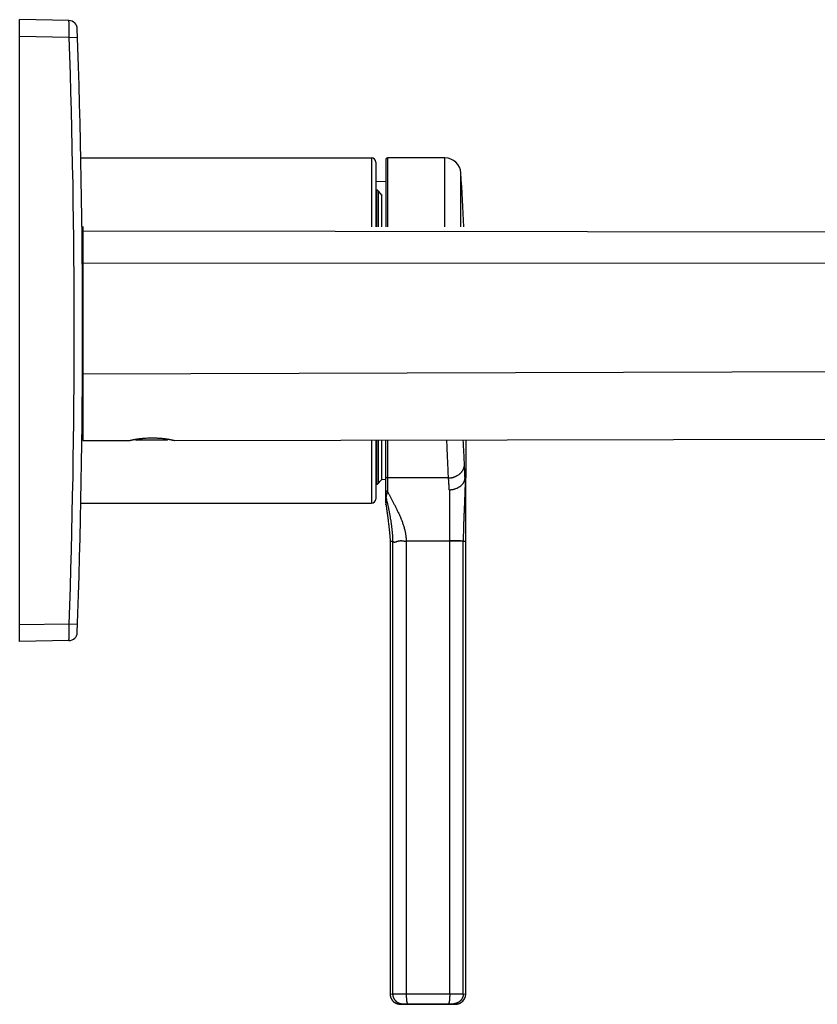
# Model space of a CAD drawing. Header units: millimetres. Extents: x -61 to 480, y -58 to 322.
# Tile 21 of 22: x 290 to 385, y 205 to 322. Entities that reach past the tile are written whole.
import ezdxf

# ---------------------------------------------------------------- set-up
doc = ezdxf.new("R2010")
doc.units = ezdxf.units.MM
doc.header["$LTSCALE"] = 23.1
doc.layers.get('0').update_dxf_attribs({"linetype": 'CONTINUOUS'})

msp = doc.modelspace()

# ---------------------------------------------------------------- linework, layer by layer
at = {"color": 7, "linetype": 'CONTINUOUS'}
for p, q in [((290.15, 248.43), (290.15, 322.27)), ((296.01, 322.16), (290.15, 322.27)), ((296.99, 321.2), (296.99, 321.2)), ((297.42, 305.85), (331.95, 305.85)), ((332.45, 305.35), (332.45, 297.67)), ((333.65, 305.65), (333.65, 297.66)), ((340.67, 305.85), (333.85, 305.85)), ((333.65, 303.07), (332.45, 303)), ((332.53, 302.05), (332.45, 302.05)), ((333.17, 297.66), (333.17, 301.43)), ((297.56, 297.21), (297.65, 297.21)), ((297.65, 297.71), (297.65, 272.28)), ((297.56, 273.48), (297.65, 273.48)), ((303.88, 272.44), (304.05, 272.35)), ((307.84, 272.45), (307.66, 272.35)), ((308.56, 272.3), (436.83, 272.57)), ((297.65, 272.28), (303.16, 272.29)), ((303.16, 272.29), (303.16, 272.29)), ((303.16, 272.29), (303.16, 272.29)), ((307.66, 272.35), (304.05, 272.35)), ((332.45, 272.35), (332.45, 265.35)), ((333.17, 267.66), (333.17, 272.35)), ((333.65, 264.89), (333.65, 272.36)), ((343.15, 272.38), (343.15, 267.85)), ((343.15, 267.1), (343.15, 267.85)), ((332.45, 267.1), (332.53, 267.1)), ((333.65, 267.63), (333.17, 267.66)), ((297.42, 264.85), (331.95, 264.85)), ((333.65, 264.88), (333.65, 264.74)), ((333.66, 264.66), (333.65, 264.72)), ((333.66, 264.66), (333.65, 264.72)), ((343.15, 206.57), (343.15, 260.35)), ((334.15, 258.47), (334.15, 206.57)), ((296.99, 249.49), (296.99, 249.49)), ((296.99, 249.49), (296.99, 249.49)), ((296.01, 248.53), (290.15, 248.43)), ((334.18, 206.32), (334.18, 206.31)), ((334.18, 206.31), (334.19, 206.3)), ((334.19, 206.3), (334.19, 206.29)), ((334.19, 206.29), (334.19, 206.28)), ((334.19, 206.28), (334.19, 206.27)), ((334.19, 206.27), (334.2, 206.26)), ((334.2, 206.26), (334.2, 206.25)), ((334.2, 206.26), (334.2, 206.26)), ((334.2, 206.25), (334.2, 206.24)), ((334.2, 206.24), (334.21, 206.23)), ((334.21, 206.23), (334.21, 206.22)), ((334.21, 206.22), (334.21, 206.21)), ((334.21, 206.21), (334.21, 206.2)), ((334.21, 206.2), (334.22, 206.19)), ((334.22, 206.19), (334.22, 206.18)), ((334.22, 206.18), (334.22, 206.17)), ((334.22, 206.17), (334.23, 206.17)), ((334.23, 206.17), (334.23, 206.16)), ((334.23, 206.16), (334.23, 206.15)), ((334.23, 206.15), (334.24, 206.14)), ((334.24, 206.14), (334.24, 206.13)), ((334.24, 206.13), (334.24, 206.12)), ((334.24, 206.12), (334.25, 206.11)), ((334.25, 206.11), (334.25, 206.1)), ((334.25, 206.1), (334.26, 206.09)), ((334.25, 206.1), (334.25, 206.1)), ((334.26, 206.09), (334.26, 206.08)), ((334.26, 206.08), (334.27, 206.07)), ((334.27, 206.07), (334.27, 206.06)), ((334.27, 206.06), (334.27, 206.05)), ((334.27, 206.05), (334.28, 206.05)), ((334.28, 206.05), (334.28, 206.04)), ((334.28, 206.04), (334.29, 206.03)), ((334.29, 206.03), (334.29, 206.02)), ((334.29, 206.02), (334.29, 206.01)), ((334.29, 206.01), (334.3, 206)), ((334.3, 206), (334.31, 205.99)), ((334.3, 206), (334.3, 206)), ((334.31, 205.99), (334.31, 205.98)), ((334.31, 205.98), (334.32, 205.97)), ((334.32, 205.97), (334.32, 205.96)), ((334.32, 205.96), (334.33, 205.95)), ((334.33, 205.94), (334.34, 205.93)), ((334.34, 205.93), (334.35, 205.92)), ((334.34, 205.93), (334.34, 205.93)), ((334.35, 205.92), (334.35, 205.91)), ((334.35, 205.91), (334.36, 205.9)), ((334.36, 205.9), (334.37, 205.89)), ((334.36, 205.9), (334.36, 205.9)), ((334.37, 205.89), (334.38, 205.88)), ((334.38, 205.88), (334.38, 205.87)), ((334.38, 205.87), (334.39, 205.86)), ((334.39, 205.86), (334.4, 205.85)), ((334.39, 205.86), (334.39, 205.86)), ((334.4, 205.85), (334.4, 205.84)), ((334.4, 205.84), (334.41, 205.84)), ((334.41, 205.84), (334.42, 205.83)), ((334.42, 205.83), (334.42, 205.82)), ((334.42, 205.82), (334.43, 205.81)), ((334.43, 205.81), (334.44, 205.8)), ((334.43, 205.81), (334.43, 205.81)), ((334.44, 205.8), (334.44, 205.79)), ((334.44, 205.79), (334.45, 205.78)), ((334.45, 205.78), (334.46, 205.78)), ((334.46, 205.78), (334.46, 205.77)), ((334.46, 205.77), (334.47, 205.76)), ((334.47, 205.76), (334.48, 205.76)), ((334.48, 205.76), (334.48, 205.75)), ((334.48, 205.75), (334.49, 205.74)), ((334.49, 205.74), (334.5, 205.74)), ((334.5, 205.74), (334.5, 205.73)), ((334.5, 205.73), (334.51, 205.72)), ((334.51, 205.72), (334.52, 205.72)), ((334.52, 205.72), (334.52, 205.71)), ((334.52, 205.71), (334.53, 205.7)), ((334.53, 205.7), (334.54, 205.7)), ((334.54, 205.7), (334.54, 205.69)), ((334.54, 205.69), (334.55, 205.68)), ((334.55, 205.68), (334.56, 205.68)), ((334.56, 205.68), (334.56, 205.67)), ((334.56, 205.67), (334.57, 205.67)), ((334.57, 205.67), (334.58, 205.66)), ((334.58, 205.66), (334.59, 205.65)), ((334.59, 205.65), (334.6, 205.64)), ((334.59, 205.65), (334.59, 205.65)), ((334.6, 205.64), (334.61, 205.64)), ((334.61, 205.64), (334.61, 205.63)), ((334.61, 205.63), (334.62, 205.62)), ((334.62, 205.62), (334.63, 205.62)), ((334.63, 205.62), (334.64, 205.61)), ((334.64, 205.61), (334.65, 205.6)), ((334.64, 205.61), (334.64, 205.61)), ((334.65, 205.6), (334.66, 205.6)), ((334.66, 205.6), (334.67, 205.59)), ((334.67, 205.59), (334.68, 205.58)), ((334.67, 205.59), (334.67, 205.59)), ((334.68, 205.58), (334.69, 205.58)), ((334.69, 205.58), (334.7, 205.57)), ((334.7, 205.57), (334.71, 205.56)), ((334.71, 205.56), (334.72, 205.55)), ((334.71, 205.56), (334.71, 205.56)), ((334.72, 205.55), (334.73, 205.55)), ((334.73, 205.55), (334.74, 205.55)), ((334.74, 205.55), (334.75, 205.54)), ((334.75, 205.54), (334.76, 205.53)), ((334.75, 205.54), (334.75, 205.54)), ((334.76, 205.53), (334.77, 205.53)), ((334.77, 205.53), (334.78, 205.52)), ((334.78, 205.52), (334.79, 205.52)), ((334.79, 205.52), (334.79, 205.51)), ((334.79, 205.51), (334.8, 205.51)), ((334.8, 205.51), (334.81, 205.5)), ((334.81, 205.5), (334.82, 205.5)), ((334.82, 205.5), (334.83, 205.5)), ((334.83, 205.5), (334.84, 205.49)), ((334.84, 205.49), (334.85, 205.49)), ((334.85, 205.49), (334.85, 205.48)), ((334.85, 205.48), (334.86, 205.48)), ((334.86, 205.48), (334.87, 205.48)), ((334.87, 205.48), (334.88, 205.47)), ((334.88, 205.47), (334.89, 205.47)), ((334.89, 205.47), (334.9, 205.47)), ((334.9, 205.47), (334.91, 205.46)), ((334.91, 205.46), (334.92, 205.45)), ((334.91, 205.46), (334.91, 205.46)), ((334.92, 205.45), (334.93, 205.45)), ((334.93, 205.45), (334.94, 205.45)), ((334.94, 205.45), (334.95, 205.44)), ((334.95, 205.44), (334.96, 205.44)), ((334.96, 205.44), (334.97, 205.44)), ((334.97, 205.44), (334.98, 205.44)), ((334.98, 205.44), (334.98, 205.43)), ((334.98, 205.43), (334.99, 205.43)), ((334.99, 205.43), (335, 205.43)), ((335, 205.43), (335.01, 205.42)), ((335.01, 205.42), (335.02, 205.42)), ((335.02, 205.42), (335.03, 205.42)), ((335.03, 205.42), (335.04, 205.42)), ((335.04, 205.42), (335.05, 205.41)), ((335.05, 205.41), (335.06, 205.41)), ((335.06, 205.41), (335.07, 205.41)), ((335.07, 205.41), (335.08, 205.41)), ((335.07, 205.41), (335.07, 205.41)), ((335.08, 205.41), (335.09, 205.4)), ((335.09, 205.4), (335.1, 205.4)), ((335.1, 205.4), (335.11, 205.4)), ((335.11, 205.4), (335.12, 205.4)), ((335.12, 205.4), (335.13, 205.4)), ((335.13, 205.4), (335.14, 205.39)), ((335.14, 205.39), (335.15, 205.39)), ((335.15, 205.39), (335.16, 205.39)), ((335.16, 205.39), (335.17, 205.39)), ((335.17, 205.39), (335.18, 205.39)), ((335.18, 205.39), (335.19, 205.39)), ((335.19, 205.39), (335.2, 205.38)), ((335.19, 205.39), (335.19, 205.39)), ((335.2, 205.38), (335.21, 205.38)), ((335.21, 205.38), (335.22, 205.38)), ((335.22, 205.38), (335.23, 205.38)), ((335.23, 205.38), (335.24, 205.38)), ((335.24, 205.38), (335.25, 205.38)), ((335.25, 205.38), (335.26, 205.38)), ((335.26, 205.38), (335.27, 205.38)), ((335.27, 205.38), (335.28, 205.38)), ((335.28, 205.38), (335.29, 205.38)), ((335.29, 205.38), (335.3, 205.38)), ((335.3, 205.38), (335.31, 205.38)), ((335.31, 205.38), (335.32, 205.38)), ((335.32, 205.38), (335.33, 205.37)), ((335.33, 205.37), (335.33, 205.37)), ((341.97, 205.37), (341.98, 205.37)), ((341.98, 205.37), (341.99, 205.38)), ((341.99, 205.38), (342, 205.38)), ((342, 205.38), (342.01, 205.38)), ((342.01, 205.38), (342.02, 205.38)), ((342.02, 205.38), (342.03, 205.38)), ((342.03, 205.38), (342.04, 205.38)), ((342.04, 205.38), (342.05, 205.38)), ((342.05, 205.38), (342.06, 205.38)), ((342.06, 205.38), (342.07, 205.38)), ((342.07, 205.38), (342.08, 205.38)), ((342.08, 205.38), (342.09, 205.38)), ((342.09, 205.38), (342.1, 205.38)), ((342.1, 205.38), (342.11, 205.38)), ((342.11, 205.39), (342.12, 205.39)), ((342.11, 205.38), (342.11, 205.39)), ((342.12, 205.39), (342.13, 205.39)), ((342.13, 205.39), (342.14, 205.39)), ((342.16, 205.39), (342.17, 205.39)), ((342.17, 205.39), (342.18, 205.4)), ((342.17, 205.39), (342.17, 205.39)), ((342.18, 205.4), (342.19, 205.4)), ((342.19, 205.4), (342.2, 205.4)), ((342.2, 205.4), (342.21, 205.4)), ((342.21, 205.4), (342.22, 205.4)), ((342.22, 205.4), (342.23, 205.41)), ((342.23, 205.41), (342.24, 205.41)), ((342.24, 205.41), (342.25, 205.41)), ((342.25, 205.41), (342.26, 205.41)), ((342.26, 205.41), (342.27, 205.42)), ((342.27, 205.42), (342.28, 205.42)), ((342.27, 205.42), (342.27, 205.42)), ((342.3, 205.42), (342.31, 205.43)), ((342.31, 205.43), (342.32, 205.43)), ((342.32, 205.43), (342.33, 205.44)), ((342.32, 205.43), (342.32, 205.43)), ((342.33, 205.44), (342.34, 205.44)), ((342.34, 205.44), (342.35, 205.44)), ((342.35, 205.44), (342.36, 205.44)), ((342.36, 205.44), (342.37, 205.45)), ((342.37, 205.45), (342.38, 205.45)), ((342.38, 205.45), (342.39, 205.45)), ((342.39, 205.46), (342.4, 205.46)), ((342.39, 205.45), (342.39, 205.46)), ((342.4, 205.46), (342.41, 205.47)), ((342.41, 205.47), (342.42, 205.47)), ((342.42, 205.47), (342.43, 205.47)), ((342.43, 205.47), (342.44, 205.48)), ((342.44, 205.48), (342.45, 205.48)), ((342.45, 205.48), (342.46, 205.48)), ((342.46, 205.49), (342.47, 205.49)), ((342.46, 205.48), (342.46, 205.49)), ((342.47, 205.49), (342.48, 205.5)), ((342.48, 205.5), (342.49, 205.5)), ((342.49, 205.5), (342.5, 205.5)), ((342.5, 205.5), (342.51, 205.51)), ((342.51, 205.51), (342.52, 205.52)), ((342.51, 205.51), (342.51, 205.51)), ((342.52, 205.52), (342.53, 205.52)), ((342.53, 205.52), (342.54, 205.53)), ((342.54, 205.53), (342.55, 205.53)), ((342.55, 205.53), (342.56, 205.54)), ((342.56, 205.54), (342.57, 205.55)), ((342.56, 205.54), (342.56, 205.54)), ((342.57, 205.55), (342.58, 205.55))]:
    msp.add_line(p, q, dxfattribs=at)
at = {"color": 9, "linetype": 'CONTINUOUS'}
for p, q in [((296.04, 320.16), (290.15, 320.27)), ((296.04, 320.16), (297.02, 320.2)), ((331.95, 305.85), (331.95, 297.67)), ((333.85, 305.85), (333.85, 297.66)), ((340.67, 297.66), (340.67, 305.85)), ((342.57, 297.65), (342.57, 304.07)), ((332.53, 302.02), (332.45, 302.02)), ((332.53, 302.05), (332.53, 297.67)), ((332.75, 301.94), (332.74, 301.94)), ((332.74, 301.94), (332.74, 297.66)), ((297.65, 297.2), (436.83, 297.02)), ((297.65, 293.41), (436.83, 293.3)), ((297.65, 280.22), (436.83, 280.64)), ((331.95, 272.35), (331.95, 264.85)), ((332.53, 272.35), (332.53, 267.1)), ((332.74, 272.35), (332.74, 267.2)), ((333.85, 272.36), (333.85, 267.85)), ((343.06, 267.85), (343.15, 267.85)), ((334.46, 260.35), (334.46, 206.61)), ((336.07, 260.35), (336.07, 206.61)), ((341.23, 260.38), (341.24, 260.35)), ((341.24, 206.61), (341.24, 260.35)), ((342.85, 260.35), (343.15, 260.35)), ((342.85, 260.35), (342.85, 260.32)), ((342.85, 206.61), (342.85, 260.32)), ((290.15, 250.43), (296.04, 250.53)), ((296.04, 250.53), (297.02, 250.5)), ((334.15, 206.57), (334.46, 206.61)), ((342.85, 206.61), (343.15, 206.57)), ((335.33, 205.37), (335.63, 205.41)), ((341.68, 205.41), (341.97, 205.37))]:
    msp.add_line(p, q, dxfattribs=at)
at = {"color": 7, "linetype": 'CONTINUOUS'}
for points in [[(343.15, 264.49), (343.15, 265.86), (343.15, 266.29), (343.15, 266.7), (343.15, 267.1)], [(343.15, 260.35), (343.15, 260.89), (343.15, 261.43), (343.15, 261.96), (343.15, 262.49), (343.15, 263), (343.15, 263.51), (343.15, 264.01), (343.15, 264.49)], [(334.33, 205.95), (334.33, 205.95), (334.33, 205.94)], [(342.14, 205.39), (342.15, 205.39), (342.16, 205.39)], [(342.28, 205.42), (342.29, 205.42), (342.3, 205.42)]]:
    msp.add_lwpolyline(points, dxfattribs=at)
at = {"color": 9, "linetype": 'CONTINUOUS'}
msp.add_lwpolyline([(335.33, 205.37), (335.43, 205.39), (335.63, 205.41)], dxfattribs=at)
at = {"color": 7, "linetype": 'CONTINUOUS'}
for centre, radius, start, end in [((295.99, 321.16), 1, 2.1357, 89), ((-702.37, 285.35), 1000, 357.94536, 2.05464), ((331.95, 305.35), 0.5, 360, 90), ((333.85, 305.65), 0.2, 90, 180), ((340.67, 303.95), 1.9, 3.5773, 90), ((43.15, 285.35), 300, 2.3509, 3.5773), ((332.53, 301.75), 0.3, 40.6704, 90), ((313.44, 285.35), 25.46, 39.2685, 40.6704), ((332.53, 267.4), 0.3, 270, 316.7554), ((313.44, 285.35), 26.5, 316.7554, 318.1112), ((331.95, 265.35), 0.5, 270, 360), ((295.99, 249.53), 1, 270.9998, 357.8609), ((335.35, 206.57), 1.2, 180, 192.3362), ((341.95, 206.57), 1.2, 301.2818, 360), ((338.65, 405.35), 200, 269.0489, 270.9511)]:
    msp.add_arc(centre, radius, start, end, dxfattribs=at)
at = {"color": 9, "linetype": 'CONTINUOUS'}
for centre, radius, start, end in [((-702.39, 285.35), 999.03, 358.00278, 1.99722), ((313.44, 285.35), 25.45, 39.1825, 40.6706), ((333.85, 265.64), 0.193, 180.0058, 197.5147)]:
    msp.add_arc(centre, radius, start, end, dxfattribs=at)
for points, knots in [([(296.04, 320.16), (296.04, 320.23), (296.04, 320.36), (296.04, 320.55), (296.04, 320.74), (296.03, 320.93), (296.03, 321.1), (296.03, 321.27), (296.03, 321.4), (296.03, 321.51), (296.02, 321.58), (296.02, 321.64), (296.02, 321.71), (296.02, 321.77), (296.02, 321.83), (296.02, 321.88), (296.02, 321.93), (296.02, 321.97), (296.02, 322), (296.01, 322.03), (296.01, 322.05), (296.01, 322.06), (296.01, 322.08), (296.01, 322.09), (296.01, 322.1), (296.01, 322.11), (296.01, 322.12), (296.01, 322.13), (296.01, 322.14), (296.01, 322.15), (296.01, 322.15), (296.01, 322.16), (296.01, 322.16), (296.01, 322.16), (296.01, 322.16), (296.01, 322.16), (296.01, 322.16), (296.01, 322.16), (296.01, 322.16), (296.01, 322.16), (296.01, 322.16), (296.01, 322.16), (296.01, 322.16), (296.01, 322.16)], [0, 0, 0, 0, 0.097768, 0.194855, 0.290154, 0.382586, 0.471262, 0.555383, 0.634153, 0.671299, 0.706838, 0.740685, 0.772754, 0.80296, 0.83122, 0.857471, 0.881659, 0.903732, 0.923636, 0.932757, 0.941316, 0.949307, 0.956721, 0.963557, 0.969812, 0.975484, 0.98057, 0.985068, 0.988976, 0.992292, 0.995015, 0.996153, 0.997142, 0.997982, 0.998674, 0.998964, 0.999217, 0.999433, 0.999613, 0.999757, 0.999817, 0.999868, 1, 1, 1, 1]), ([(332.74, 301.94), (332.74, 301.94), (332.72, 301.96), (332.7, 301.97), (332.67, 301.99), (332.64, 302), (332.62, 302.01), (332.59, 302.02), (332.56, 302.02), (332.54, 302.02), (332.53, 302.02)], [0, 0, 0, 0, 0.12192, 0.244939, 0.368993, 0.493977, 0.619751, 0.746144, 0.872964, 1, 1, 1, 1]), ([(341.1, 267.85), (341.08, 268.17), (341.05, 268.85), (341, 269.92), (340.96, 270.89), (340.93, 271.71), (340.91, 272.14), (340.91, 272.36)], [0, 0, 0, 0, 0.212755, 0.451545, 0.714569, 0.854599, 1, 1, 1, 1]), ([(343, 269.46), (343, 269.47), (342.99, 269.5), (342.99, 269.55), (342.99, 269.64), (342.98, 269.83), (342.96, 270.23), (342.91, 271.09), (342.88, 271.85), (342.85, 272.37)], [0, 0, 0, 0, 0.013115, 0.02631, 0.05295, 0.107235, 0.219772, 0.460339, 1, 1, 1, 1]), ([(341.1, 267.85), (341.1, 267.85), (341.11, 267.85), (341.12, 267.85), (341.14, 267.85), (341.17, 267.85), (341.2, 267.85), (341.24, 267.85), (341.28, 267.86), (341.33, 267.86), (341.39, 267.87), (341.46, 267.88), (341.55, 267.9), (341.64, 267.92), (341.73, 267.95), (341.82, 267.98), (341.9, 268.01), (341.98, 268.05), (342.06, 268.09), (342.17, 268.14), (342.29, 268.22), (342.41, 268.31), (342.49, 268.39), (342.55, 268.45), (342.61, 268.51), (342.67, 268.57), (342.72, 268.64), (342.76, 268.71), (342.8, 268.78), (342.84, 268.85), (342.88, 268.92), (342.91, 269), (342.93, 269.06), (342.94, 269.11), (342.96, 269.16), (342.97, 269.23), (342.98, 269.29), (342.99, 269.34), (342.99, 269.4), (343, 269.44), (343, 269.46)], [0, 0, 0, 0, 0.004194, 0.008389, 0.016779, 0.02517, 0.033562, 0.050344, 0.067124, 0.083899, 0.100665, 0.13416, 0.16759, 0.200931, 0.234165, 0.267271, 0.30023, 0.333024, 0.365637, 0.398054, 0.462233, 0.525492, 0.556768, 0.587797, 0.618578, 0.649113, 0.679405, 0.709461, 0.739289, 0.768899, 0.798307, 0.827526, 0.856574, 0.871042, 0.885474, 0.914242, 0.942902, 0.9572, 0.971481, 1, 1, 1, 1]), ([(343.06, 267.85), (343.05, 267.99), (343.05, 268.21), (343.04, 268.49), (343.03, 268.7), (343.02, 268.9), (343.01, 269.09), (343.01, 269.25), (343, 269.36), (343, 269.42), (343, 269.45), (343, 269.46)], [0, 0, 0, 0, 0.271498, 0.402034, 0.529034, 0.65243, 0.772124, 0.888023, 0.944514, 0.972387, 1, 1, 1, 1]), ([(333.85, 267.85), (333.85, 267.85), (333.83, 267.85), (333.82, 267.85), (333.8, 267.85), (333.78, 267.86), (333.77, 267.86), (333.76, 267.87), (333.75, 267.87), (333.74, 267.88), (333.73, 267.89), (333.71, 267.9), (333.7, 267.91), (333.69, 267.92), (333.68, 267.93), (333.68, 267.94), (333.67, 267.95), (333.66, 267.97), (333.66, 267.98), (333.66, 268), (333.65, 268.01), (333.65, 268.02)], [0, 0, 0, 0, 0.066743, 0.133695, 0.200562, 0.26704, 0.30005, 0.332857, 0.365434, 0.397762, 0.461656, 0.524566, 0.586517, 0.647568, 0.677799, 0.707851, 0.767443, 0.826419, 0.884807, 0.942646, 1, 1, 1, 1]), ([(341.1, 267.85), (341.02, 267.85), (340.87, 267.85), (340.68, 267.85), (340.53, 267.85), (340.38, 267.85), (340.19, 267.85), (339.97, 267.85), (339.74, 267.85), (339.51, 267.85), (339.29, 267.85), (339.06, 267.85), (338.76, 267.85), (338.38, 267.85), (337.93, 267.85), (337.32, 267.85), (336.57, 267.85), (335.67, 267.85), (334.76, 267.85), (334.16, 267.85), (333.85, 267.85)], [0, 0, 0, 0, 0.03125, 0.0625, 0.078125, 0.09375, 0.125, 0.15625, 0.1875, 0.21875, 0.25, 0.28125, 0.3125, 0.375, 0.4375, 0.5, 0.625, 0.75, 0.875, 1, 1, 1, 1]), ([(333.85, 267.85), (333.85, 267.73), (333.85, 267.47), (333.85, 266.93), (333.85, 266.52), (333.85, 266.23)], [0, 0, 0, 0, 0.226431, 0.469213, 1, 1, 1, 1]), ([(341.19, 266.44), (341.19, 266.51), (341.18, 266.64), (341.17, 266.82), (341.16, 267.01), (341.15, 267.16), (341.14, 267.27), (341.13, 267.36), (341.13, 267.44), (341.12, 267.51), (341.12, 267.57), (341.12, 267.61), (341.11, 267.65), (341.11, 267.68), (341.11, 267.71), (341.11, 267.73), (341.11, 267.75), (341.1, 267.77), (341.1, 267.79), (341.1, 267.8), (341.1, 267.81), (341.1, 267.82), (341.1, 267.83), (341.1, 267.84), (341.1, 267.85)], [0, 0, 0, 0, 0.137239, 0.271103, 0.401549, 0.528523, 0.590687, 0.651954, 0.712314, 0.771753, 0.801123, 0.830258, 0.859155, 0.887812, 0.902051, 0.916228, 0.930344, 0.944399, 0.958392, 0.965365, 0.972323, 0.979265, 0.986193, 1, 1, 1, 1]), ([(341.19, 266.44), (341.25, 266.45), (341.35, 266.45), (341.47, 266.47), (341.58, 266.48), (341.7, 266.51), (341.82, 266.54), (341.93, 266.57), (342.04, 266.61), (342.15, 266.66), (342.25, 266.71), (342.34, 266.76), (342.44, 266.82), (342.52, 266.89), (342.61, 266.95), (342.68, 267.03), (342.73, 267.08), (342.78, 267.14), (342.83, 267.2), (342.87, 267.26), (342.91, 267.32), (342.94, 267.38), (342.97, 267.45), (343, 267.51), (343.02, 267.58), (343.03, 267.65), (343.05, 267.71), (343.05, 267.78), (343.06, 267.82), (343.06, 267.85)], [0, 0, 0, 0, 0.07117, 0.10667, 0.142061, 0.21236, 0.247211, 0.281816, 0.350151, 0.383837, 0.417166, 0.482646, 0.514778, 0.546479, 0.608542, 0.638913, 0.668839, 0.698326, 0.727386, 0.756033, 0.784288, 0.812175, 0.839724, 0.866966, 0.893939, 0.920684, 0.947244, 0.973667, 1, 1, 1, 1]), ([(343.06, 267.85), (343.06, 267.78), (343.06, 267.69), (343.06, 267.56), (343.06, 267.46), (343.06, 267.36), (343.06, 267.26), (343.06, 267.16), (343.06, 267.07), (343.06, 266.96), (343.06, 266.83), (343.05, 266.66), (343.05, 266.45), (343.04, 266.24), (343.03, 266.03), (343.02, 265.81), (343.02, 265.59), (343.01, 265.37), (343, 265.14), (342.99, 264.83), (342.97, 264.44), (342.95, 263.96), (342.93, 263.47), (342.91, 263.05), (342.9, 262.71), (342.89, 262.46), (342.88, 262.2), (342.87, 261.85), (342.86, 261.41), (342.85, 260.88), (342.85, 260.52), (342.85, 260.35)], [0, 0, 0, 0, 0.025672, 0.03858, 0.051548, 0.064587, 0.077703, 0.090902, 0.104186, 0.117561, 0.131029, 0.158257, 0.185885, 0.213928, 0.242394, 0.271287, 0.300613, 0.330372, 0.360562, 0.391182, 0.453689, 0.517831, 0.58351, 0.650599, 0.684617, 0.71892, 0.753481, 0.788273, 0.858434, 0.929133, 1, 1, 1, 1]), ([(333.85, 266.23), (333.84, 266.23), (333.82, 266.24), (333.79, 266.24), (333.77, 266.25), (333.76, 266.25), (333.74, 266.26), (333.72, 266.27), (333.71, 266.28), (333.7, 266.29), (333.69, 266.3), (333.68, 266.31), (333.67, 266.33), (333.66, 266.34), (333.66, 266.35), (333.66, 266.37), (333.65, 266.38), (333.65, 266.38)], [0, 0, 0, 0, 0.142843, 0.213416, 0.283023, 0.351419, 0.418386, 0.483753, 0.547391, 0.609232, 0.669267, 0.727558, 0.784239, 0.839518, 0.893672, 0.947039, 1, 1, 1, 1]), ([(333.85, 266.23), (333.85, 266.23), (333.84, 266.22), (333.83, 266.2), (333.82, 266.17), (333.81, 266.14), (333.8, 266.11), (333.79, 266.09), (333.79, 266.07), (333.78, 266.06), (333.78, 266.03), (333.77, 266.01), (333.76, 265.98), (333.75, 265.96), (333.75, 265.93), (333.74, 265.91), (333.73, 265.89), (333.73, 265.86), (333.72, 265.83), (333.71, 265.8), (333.71, 265.78), (333.7, 265.76), (333.7, 265.74), (333.7, 265.72), (333.69, 265.7), (333.69, 265.69), (333.69, 265.67), (333.68, 265.65), (333.68, 265.64), (333.68, 265.63), (333.68, 265.63), (333.67, 265.62), (333.67, 265.61), (333.67, 265.61), (333.67, 265.6), (333.67, 265.6), (333.67, 265.6), (333.67, 265.59), (333.67, 265.59), (333.67, 265.59), (333.67, 265.59), (333.67, 265.59), (333.66, 265.58), (333.66, 265.58), (333.66, 265.58), (333.66, 265.58)], [0, 0, 0, 0, 0.024999, 0.049546, 0.097351, 0.14356, 0.188304, 0.231701, 0.252926, 0.273851, 0.314843, 0.354751, 0.393638, 0.431557, 0.468552, 0.504653, 0.539886, 0.574267, 0.640492, 0.672329, 0.703294, 0.733363, 0.7625, 0.790657, 0.817777, 0.843782, 0.868576, 0.892045, 0.914038, 0.924429, 0.934376, 0.943846, 0.952809, 0.961225, 0.969043, 0.976216, 0.979547, 0.9827, 0.988412, 0.990944, 0.993245, 0.995306, 0.99712, 0.998685, 1, 1, 1, 1]), ([(333.66, 265.58), (333.68, 265.5), (333.72, 265.33), (333.78, 265.07), (333.83, 264.84), (333.87, 264.66), (333.9, 264.52), (333.94, 264.37), (333.97, 264.23), (334, 264.08), (334.04, 263.87), (334.08, 263.66), (334.12, 263.45), (334.15, 263.29), (334.17, 263.12), (334.21, 262.89), (334.25, 262.66), (334.28, 262.43), (334.31, 262.25), (334.33, 262.07), (334.35, 261.88), (334.37, 261.7), (334.39, 261.51), (334.41, 261.32), (334.43, 261.06), (334.44, 260.8), (334.45, 260.54), (334.46, 260.41), (334.46, 260.35)], [0, 0, 0, 0, 0.048757, 0.099232, 0.151517, 0.178364, 0.205691, 0.233506, 0.261817, 0.290625, 0.319935, 0.380065, 0.410882, 0.442196, 0.474002, 0.506292, 0.572293, 0.605977, 0.640097, 0.674636, 0.709578, 0.744898, 0.780566, 0.816553, 0.852828, 0.926095, 0.962998, 1, 1, 1, 1]), ([(333.66, 265.58), (333.66, 265.55), (333.66, 265.47), (333.66, 265.36), (333.66, 265.25), (333.66, 265.13), (333.66, 265.04), (333.66, 264.96), (333.66, 264.91), (333.66, 264.85), (333.66, 264.8), (333.66, 264.75), (333.66, 264.72), (333.66, 264.71)], [0, 0, 0, 0, 0.126073, 0.254542, 0.384516, 0.514823, 0.643947, 0.707486, 0.769898, 0.830793, 0.889766, 0.946335, 1, 1, 1, 1]), ([(333.85, 266.23), (333.87, 266.18), (333.92, 266.09), (334, 265.94), (334.07, 265.79), (334.15, 265.64), (334.23, 265.49), (334.32, 265.33), (334.4, 265.17), (334.49, 265.01), (334.57, 264.85), (334.66, 264.68), (334.75, 264.52), (334.83, 264.35), (334.92, 264.17), (335.01, 264), (335.09, 263.82), (335.18, 263.64), (335.26, 263.46), (335.34, 263.27), (335.41, 263.11), (335.46, 262.98), (335.51, 262.85), (335.58, 262.69), (335.65, 262.49), (335.72, 262.29), (335.78, 262.08), (335.84, 261.87), (335.89, 261.7), (335.92, 261.56), (335.94, 261.45), (335.97, 261.34), (335.99, 261.23), (336, 261.12), (336.02, 261.01), (336.03, 260.9), (336.04, 260.81), (336.05, 260.74), (336.05, 260.68), (336.06, 260.63), (336.06, 260.58), (336.06, 260.54), (336.06, 260.51), (336.06, 260.49), (336.06, 260.47), (336.06, 260.46), (336.06, 260.44), (336.06, 260.43), (336.07, 260.42), (336.07, 260.41), (336.07, 260.4), (336.07, 260.39), (336.07, 260.37), (336.07, 260.36), (336.07, 260.35), (336.07, 260.35)], [0, 0, 0, 0, 0.025568, 0.051612, 0.078116, 0.105064, 0.132441, 0.160234, 0.188432, 0.217023, 0.245998, 0.275349, 0.305068, 0.335148, 0.365583, 0.396368, 0.427496, 0.458964, 0.490764, 0.522893, 0.555342, 0.571685, 0.588106, 0.621174, 0.654537, 0.688182, 0.722094, 0.756255, 0.790642, 0.807913, 0.825231, 0.842592, 0.859991, 0.877426, 0.894889, 0.912377, 0.929885, 0.938644, 0.947407, 0.956171, 0.964937, 0.96932, 0.973703, 0.978087, 0.980278, 0.98247, 0.984661, 0.986853, 0.989044, 0.991236, 0.992331, 0.993427, 0.995618, 0.997809, 1, 1, 1, 1]), ([(341.19, 266.44), (341.2, 266.4), (341.2, 266.29), (341.21, 266.17), (341.21, 266.07), (341.21, 265.99), (341.21, 265.91), (341.21, 265.83), (341.22, 265.75), (341.22, 265.64), (341.22, 265.51), (341.22, 265.37), (341.22, 265.26), (341.22, 265.15), (341.22, 265), (341.22, 264.83), (341.22, 264.65), (341.22, 264.47), (341.21, 264.29), (341.21, 264.04), (341.21, 263.79), (341.21, 263.54), (341.21, 263.34), (341.21, 263.14), (341.21, 262.94), (341.21, 262.74), (341.21, 262.53), (341.21, 262.33), (341.21, 262.12), (341.21, 261.9), (341.21, 261.69), (341.21, 261.51), (341.22, 261.37), (341.22, 261.22), (341.22, 261.04), (341.22, 260.82), (341.23, 260.64), (341.23, 260.51), (341.23, 260.45), (341.23, 260.41), (341.23, 260.39), (341.23, 260.38)], [0, 0, 0, 0, 0.024648, 0.049737, 0.062449, 0.075272, 0.088206, 0.101252, 0.114409, 0.127678, 0.154552, 0.181874, 0.195704, 0.209645, 0.237866, 0.266536, 0.295658, 0.32523, 0.355253, 0.385725, 0.448012, 0.479819, 0.512063, 0.544736, 0.577828, 0.611329, 0.645224, 0.679495, 0.714121, 0.749077, 0.784334, 0.819859, 0.837709, 0.855612, 0.891552, 0.927632, 0.963799, 0.981899, 0.99095, 0.995475, 1, 1, 1, 1]), ([(334.46, 260.35), (334.46, 260.35), (334.46, 260.35), (334.46, 260.34), (334.47, 260.34), (334.47, 260.34), (334.48, 260.34), (334.48, 260.33), (334.48, 260.33), (334.49, 260.32), (334.5, 260.32), (334.51, 260.31), (334.52, 260.3), (334.53, 260.29), (334.55, 260.28), (334.56, 260.26), (334.58, 260.26), (334.59, 260.25), (334.61, 260.24), (334.62, 260.24), (334.64, 260.24), (334.65, 260.24), (334.66, 260.24), (334.68, 260.24), (334.7, 260.24), (334.71, 260.24), (334.74, 260.24), (334.76, 260.25), (334.78, 260.25), (334.8, 260.26), (334.82, 260.27), (334.84, 260.28), (334.87, 260.28), (334.89, 260.29), (334.92, 260.3), (334.94, 260.31), (334.97, 260.32), (335, 260.33), (335.02, 260.34), (335.06, 260.35), (335.11, 260.36), (335.17, 260.38), (335.23, 260.39), (335.29, 260.4), (335.36, 260.4), (335.42, 260.41), (335.48, 260.41), (335.52, 260.4), (335.56, 260.4), (335.59, 260.4), (335.63, 260.39), (335.67, 260.39), (335.71, 260.38), (335.77, 260.37), (335.85, 260.36), (335.92, 260.35), (336, 260.35), (336.05, 260.35), (336.07, 260.35)], [0, 0, 0, 0, 0.001998, 0.004202, 0.00661, 0.009217, 0.012015, 0.014998, 0.018157, 0.021481, 0.028588, 0.036239, 0.044357, 0.052867, 0.070788, 0.08009, 0.089565, 0.099189, 0.108958, 0.118892, 0.129033, 0.134204, 0.139456, 0.150241, 0.161461, 0.173159, 0.18536, 0.198073, 0.211297, 0.225018, 0.23922, 0.25388, 0.268972, 0.284467, 0.300337, 0.316552, 0.333084, 0.349906, 0.366994, 0.384334, 0.419728, 0.456018, 0.493154, 0.531106, 0.569869, 0.609464, 0.649941, 0.670535, 0.691368, 0.712435, 0.733726, 0.755224, 0.776911, 0.820769, 0.865132, 0.909849, 0.954815, 1, 1, 1, 1]), ([(342.85, 260.35), (342.85, 260.35), (342.84, 260.35), (342.84, 260.35), (342.83, 260.35), (342.82, 260.35), (342.8, 260.35), (342.78, 260.35), (342.76, 260.36), (342.73, 260.36), (342.7, 260.36), (342.67, 260.36), (342.63, 260.36), (342.59, 260.36), (342.55, 260.36), (342.49, 260.37), (342.41, 260.37), (342.31, 260.37), (342.19, 260.37), (342.07, 260.38), (341.95, 260.38), (341.81, 260.38), (341.67, 260.38), (341.48, 260.38), (341.33, 260.38), (341.23, 260.38)], [0, 0, 0, 0, 0.003733, 0.007928, 0.012585, 0.017703, 0.029313, 0.042743, 0.057971, 0.074974, 0.093725, 0.114195, 0.136352, 0.160159, 0.185579, 0.212571, 0.271096, 0.335358, 0.404944, 0.479408, 0.558269, 0.641023, 0.727135, 0.816052, 1, 1, 1, 1]), ([(296.01, 248.53), (296.01, 248.53), (296.01, 248.53), (296.01, 248.53), (296.01, 248.53), (296.01, 248.53), (296.01, 248.53), (296.01, 248.53), (296.01, 248.53), (296.01, 248.53), (296.01, 248.53), (296.01, 248.54), (296.01, 248.54), (296.01, 248.54), (296.01, 248.55), (296.01, 248.55), (296.01, 248.56), (296.01, 248.57), (296.01, 248.58), (296.01, 248.59), (296.01, 248.6), (296.01, 248.62), (296.01, 248.63), (296.01, 248.65), (296.01, 248.66), (296.02, 248.69), (296.02, 248.72), (296.02, 248.77), (296.02, 248.82), (296.02, 248.87), (296.02, 248.93), (296.02, 248.99), (296.02, 249.05), (296.02, 249.12), (296.03, 249.19), (296.03, 249.29), (296.03, 249.42), (296.03, 249.59), (296.03, 249.77), (296.04, 249.95), (296.04, 250.14), (296.04, 250.33), (296.04, 250.46), (296.04, 250.53)], [0, 0, 0, 0, 0.000132, 0.000183, 0.000243, 0.000387, 0.000567, 0.000783, 0.001036, 0.001326, 0.002018, 0.002858, 0.003847, 0.004985, 0.007708, 0.011024, 0.014932, 0.01943, 0.024516, 0.030188, 0.036443, 0.043279, 0.050693, 0.058684, 0.067243, 0.076364, 0.096268, 0.118341, 0.142529, 0.16878, 0.19704, 0.227246, 0.259315, 0.293162, 0.328701, 0.365847, 0.444617, 0.528738, 0.617414, 0.709846, 0.805145, 0.902232, 1, 1, 1, 1]), ([(334.46, 206.61), (334.46, 206.59), (334.46, 206.55), (334.46, 206.49), (334.47, 206.43), (334.48, 206.38), (334.49, 206.32), (334.51, 206.26), (334.53, 206.21), (334.55, 206.15), (334.57, 206.1), (334.6, 206.05), (334.63, 206), (334.66, 205.95), (334.69, 205.9), (334.72, 205.85), (334.76, 205.81), (334.8, 205.77), (334.84, 205.73), (334.89, 205.69), (334.93, 205.65), (334.98, 205.62), (335.03, 205.59), (335.08, 205.56), (335.13, 205.53), (335.18, 205.51), (335.23, 205.48), (335.29, 205.47), (335.34, 205.45), (335.4, 205.44), (335.46, 205.42), (335.51, 205.42), (335.57, 205.41), (335.61, 205.41), (335.63, 205.41)], [0, 0, 0, 0, 0.031392, 0.062787, 0.094182, 0.125576, 0.156967, 0.188355, 0.219736, 0.251111, 0.282476, 0.313832, 0.345177, 0.376509, 0.407828, 0.439132, 0.470421, 0.501695, 0.532952, 0.564193, 0.595417, 0.626624, 0.657815, 0.688989, 0.720147, 0.75129, 0.782419, 0.813534, 0.844636, 0.875727, 0.906807, 0.937878, 0.968942, 1, 1, 1, 1]), ([(334.46, 206.61), (334.46, 206.61), (334.47, 206.61), (334.49, 206.61), (334.51, 206.61), (334.53, 206.61), (334.55, 206.61), (334.59, 206.61), (334.65, 206.61), (334.72, 206.61), (334.81, 206.61), (334.9, 206.61), (335, 206.61), (335.12, 206.61), (335.23, 206.61), (335.36, 206.61), (335.54, 206.61), (335.78, 206.61), (335.97, 206.61), (336.07, 206.61)], [0, 0, 0, 0, 0.007874, 0.017625, 0.029229, 0.04266, 0.057892, 0.0749, 0.114141, 0.160135, 0.212558, 0.271079, 0.335346, 0.404921, 0.479346, 0.55816, 0.640883, 0.816068, 1, 1, 1, 1]), ([(336.07, 206.61), (336.5, 206.61), (337.36, 206.6), (338.65, 206.6), (339.95, 206.6), (340.81, 206.61), (341.24, 206.61)], [0, 0, 0, 0, 0.249386, 0.5, 0.750614, 1, 1, 1, 1]), ([(336.07, 206.61), (336.07, 206.57), (336.07, 206.5), (336.07, 206.38), (336.08, 206.27), (336.08, 206.16), (336.09, 206.07), (336.09, 206.01), (336.09, 205.96), (336.1, 205.91), (336.1, 205.86), (336.11, 205.82), (336.11, 205.78), (336.12, 205.74), (336.12, 205.7), (336.13, 205.66), (336.14, 205.63), (336.14, 205.61), (336.14, 205.59), (336.15, 205.58), (336.15, 205.56), (336.16, 205.54), (336.16, 205.53), (336.16, 205.51), (336.17, 205.5), (336.17, 205.49), (336.17, 205.48), (336.18, 205.47), (336.18, 205.46), (336.19, 205.46), (336.19, 205.45), (336.19, 205.44), (336.2, 205.44), (336.2, 205.43), (336.21, 205.43), (336.21, 205.42), (336.21, 205.42), (336.22, 205.42), (336.22, 205.41), (336.22, 205.41), (336.23, 205.41)], [0, 0, 0, 0, 0.094292, 0.18771, 0.279399, 0.368522, 0.454268, 0.495631, 0.535861, 0.574867, 0.612564, 0.648865, 0.683693, 0.71697, 0.748626, 0.778593, 0.806809, 0.820244, 0.833221, 0.845733, 0.857777, 0.880435, 0.891042, 0.901163, 0.910796, 0.919938, 0.92859, 0.936751, 0.944424, 0.951611, 0.958318, 0.964553, 0.970328, 0.975656, 0.980558, 0.985062, 0.989204, 0.993031, 0.996605, 1, 1, 1, 1]), ([(341.24, 206.61), (341.24, 206.57), (341.24, 206.5), (341.24, 206.38), (341.23, 206.27), (341.23, 206.16), (341.22, 206.07), (341.22, 206.01), (341.21, 205.96), (341.21, 205.91), (341.21, 205.86), (341.2, 205.82), (341.2, 205.78), (341.19, 205.74), (341.18, 205.7), (341.18, 205.66), (341.17, 205.63), (341.17, 205.61), (341.17, 205.59), (341.16, 205.58), (341.16, 205.56), (341.15, 205.54), (341.15, 205.53), (341.15, 205.51), (341.14, 205.5), (341.14, 205.49), (341.13, 205.48), (341.13, 205.47), (341.13, 205.46), (341.12, 205.46), (341.12, 205.45), (341.12, 205.44), (341.11, 205.44), (341.11, 205.43), (341.1, 205.43), (341.1, 205.42), (341.1, 205.42), (341.09, 205.42), (341.09, 205.41), (341.08, 205.41), (341.08, 205.41)], [0, 0, 0, 0, 0.094292, 0.18771, 0.279399, 0.368522, 0.454268, 0.495631, 0.535861, 0.574867, 0.612564, 0.648866, 0.683693, 0.71697, 0.748626, 0.778593, 0.80681, 0.820244, 0.833221, 0.845733, 0.857777, 0.880435, 0.891042, 0.901163, 0.910796, 0.919938, 0.92859, 0.936751, 0.944424, 0.951611, 0.958318, 0.964554, 0.970328, 0.975656, 0.980558, 0.985062, 0.989204, 0.993031, 0.996605, 1, 1, 1, 1]), ([(341.24, 206.61), (341.33, 206.61), (341.53, 206.61), (341.77, 206.61), (341.95, 206.61), (342.07, 206.61), (342.19, 206.61), (342.31, 206.61), (342.41, 206.61), (342.5, 206.61), (342.59, 206.61), (342.66, 206.61), (342.72, 206.61), (342.76, 206.61), (342.78, 206.61), (342.8, 206.61), (342.82, 206.61), (342.84, 206.61), (342.85, 206.61), (342.85, 206.61)], [0, 0, 0, 0, 0.184009, 0.359417, 0.44222, 0.521069, 0.595494, 0.665033, 0.729258, 0.787744, 0.8401, 0.886018, 0.925204, 0.942186, 0.957395, 0.970804, 0.982391, 0.99213, 1, 1, 1, 1]), ([(342.85, 206.61), (342.85, 206.59), (342.85, 206.55), (342.84, 206.49), (342.84, 206.43), (342.83, 206.38), (342.82, 206.32), (342.8, 206.26), (342.78, 206.21), (342.76, 206.15), (342.74, 206.1), (342.71, 206.05), (342.68, 206), (342.65, 205.95), (342.62, 205.9), (342.59, 205.85), (342.55, 205.81), (342.51, 205.77), (342.47, 205.73), (342.42, 205.69), (342.38, 205.65), (342.33, 205.62), (342.28, 205.59), (342.23, 205.56), (342.18, 205.53), (342.13, 205.51), (342.08, 205.48), (342.02, 205.47), (341.97, 205.45), (341.91, 205.44), (341.85, 205.42), (341.8, 205.42), (341.74, 205.41), (341.7, 205.41), (341.68, 205.41)], [0, 0, 0, 0, 0.031392, 0.062787, 0.094182, 0.125576, 0.156967, 0.188355, 0.219736, 0.251111, 0.282476, 0.313832, 0.345177, 0.376509, 0.407828, 0.439132, 0.470421, 0.501695, 0.532952, 0.564193, 0.595417, 0.626624, 0.657815, 0.688989, 0.720147, 0.75129, 0.782419, 0.813534, 0.844636, 0.875727, 0.906807, 0.937878, 0.968942, 1, 1, 1, 1]), ([(335.63, 205.41), (335.63, 205.41), (335.63, 205.41), (335.64, 205.41), (335.65, 205.41), (335.65, 205.41), (335.66, 205.41), (335.68, 205.41), (335.7, 205.41), (335.72, 205.41), (335.76, 205.41), (335.79, 205.41), (335.83, 205.41), (335.87, 205.41), (335.92, 205.41), (335.96, 205.41), (336.03, 205.41), (336.12, 205.41), (336.19, 205.41), (336.23, 205.41)], [0, 0, 0, 0, 0.007928, 0.017712, 0.029327, 0.04275, 0.057958, 0.074931, 0.114096, 0.160041, 0.212443, 0.270961, 0.335229, 0.404813, 0.47927, 0.558138, 0.640904, 0.815992, 1, 1, 1, 1]), ([(336.23, 205.41), (336.63, 205.41), (337.44, 205.4), (338.65, 205.4), (339.87, 205.4), (340.68, 205.41), (341.08, 205.41)], [0, 0, 0, 0, 0.249386, 0.5, 0.750614, 1, 1, 1, 1]), ([(341.08, 205.41), (341.12, 205.41), (341.19, 205.41), (341.3, 205.41), (341.38, 205.41), (341.44, 205.41), (341.48, 205.41), (341.52, 205.41), (341.55, 205.41), (341.58, 205.41), (341.61, 205.41), (341.63, 205.41), (341.65, 205.41), (341.66, 205.41), (341.66, 205.41), (341.67, 205.41), (341.68, 205.41), (341.68, 205.41), (341.68, 205.41)], [0, 0, 0, 0, 0.184003, 0.3591, 0.520735, 0.595199, 0.664773, 0.729031, 0.787558, 0.839959, 0.885907, 0.925096, 0.942073, 0.957279, 0.970695, 0.982301, 0.992077, 1, 1, 1, 1])]:
    msp.add_open_spline(points, degree=3, knots=knots, dxfattribs=at)
at = {"color": 7, "linetype": 'CONTINUOUS'}
for points, knots in [([(333.15, 301.47), (333.16, 301.46), (333.16, 301.46), (333.16, 301.45), (333.17, 301.44), (333.17, 301.44), (333.17, 301.44), (333.17, 301.43), (333.17, 301.43)], [0, 0, 0, 0, 0.26789, 0.520572, 0.642591, 0.762581, 0.881395, 1, 1, 1, 1]), ([(303.16, 272.29), (303.16, 272.29), (303.16, 272.29), (303.16, 272.29), (303.16, 272.29), (303.16, 272.29), (303.16, 272.29), (303.16, 272.29), (303.16, 272.29), (303.16, 272.29), (303.16, 272.29), (303.16, 272.29), (303.16, 272.29), (303.16, 272.29), (303.16, 272.29), (303.16, 272.29), (303.17, 272.29), (303.17, 272.29), (303.17, 272.29), (303.18, 272.3), (303.18, 272.3), (303.2, 272.3), (303.21, 272.3), (303.22, 272.31), (303.23, 272.31), (303.25, 272.31), (303.28, 272.32), (303.31, 272.33), (303.36, 272.34), (303.41, 272.35), (303.47, 272.36), (303.53, 272.38), (303.6, 272.39), (303.67, 272.4), (303.75, 272.42), (303.84, 272.43), (303.96, 272.45), (304.09, 272.48), (304.22, 272.49), (304.33, 272.51), (304.44, 272.52), (304.56, 272.54), (304.68, 272.55), (304.84, 272.56), (305.06, 272.58), (305.32, 272.6), (305.59, 272.61), (305.86, 272.61), (306.13, 272.61), (306.35, 272.6), (306.53, 272.59), (306.7, 272.58), (306.91, 272.57), (307.11, 272.55), (307.27, 272.53), (307.38, 272.52), (307.49, 272.5), (307.59, 272.49), (307.69, 272.47), (307.78, 272.46), (307.87, 272.44), (307.96, 272.43), (308.04, 272.41), (308.11, 272.4), (308.18, 272.39), (308.25, 272.37), (308.3, 272.36), (308.35, 272.35), (308.4, 272.34), (308.44, 272.33), (308.47, 272.32), (308.49, 272.32), (308.5, 272.31), (308.52, 272.31), (308.53, 272.31), (308.53, 272.31), (308.54, 272.31), (308.54, 272.31), (308.55, 272.3), (308.55, 272.3), (308.55, 272.3), (308.55, 272.3), (308.55, 272.3), (308.55, 272.3), (308.55, 272.3), (308.55, 272.3), (308.56, 272.3), (308.56, 272.3), (308.56, 272.3), (308.56, 272.3), (308.56, 272.3), (308.56, 272.3), (308.56, 272.3), (308.56, 272.3), (308.56, 272.3)], [0, 0, 0, 0, 0.000014, 0.000029, 0.000043, 0.000062, 0.000087, 0.000116, 0.00015, 0.000188, 0.000278, 0.000386, 0.000512, 0.000657, 0.001, 0.001417, 0.001906, 0.002468, 0.003103, 0.003811, 0.005444, 0.007367, 0.00958, 0.012081, 0.01487, 0.017944, 0.021304, 0.028871, 0.037552, 0.047321, 0.058153, 0.070027, 0.082921, 0.096815, 0.11169, 0.127515, 0.144253, 0.180314, 0.199563, 0.219574, 0.240302, 0.261695, 0.283701, 0.306265, 0.35286, 0.401031, 0.450275, 0.50006, 0.549844, 0.59909, 0.623346, 0.647272, 0.693879, 0.738448, 0.759834, 0.780553, 0.800554, 0.819795, 0.838239, 0.855849, 0.872585, 0.888408, 0.903276, 0.917155, 0.93003, 0.941886, 0.952707, 0.962472, 0.971158, 0.978735, 0.985179, 0.98797, 0.990471, 0.992681, 0.994599, 0.996226, 0.996929, 0.99756, 0.998117, 0.998602, 0.999014, 0.999354, 0.999496, 0.999621, 0.999727, 0.999816, 0.999853, 0.999886, 0.999915, 0.999939, 0.999958, 0.999972, 0.999987, 1, 1, 1, 1]), ([(333.65, 264.72), (333.67, 264.63), (333.69, 264.44), (333.73, 264.16), (333.77, 263.88), (333.81, 263.6), (333.85, 263.33), (333.89, 263.05), (333.93, 262.77), (333.96, 262.5), (333.99, 262.27), (334.01, 262.09), (334.02, 261.95), (334.04, 261.81), (334.05, 261.68), (334.07, 261.54), (334.08, 261.41), (334.09, 261.27), (334.11, 261.14), (334.12, 261), (334.13, 260.87), (334.14, 260.74), (334.16, 260.56), (334.17, 260.43), (334.18, 260.35)], [0, 0, 0, 0, 0.064275, 0.128407, 0.192382, 0.256187, 0.319809, 0.383236, 0.446456, 0.509459, 0.572226, 0.603512, 0.634727, 0.665867, 0.696927, 0.727898, 0.758771, 0.789535, 0.820181, 0.850698, 0.88106, 0.911221, 0.941131, 1, 1, 1, 1]), ([(334.18, 260.35), (334.17, 260.03), (334.17, 259.57), (334.16, 259.02), (334.16, 258.71), (334.16, 258.55), (334.15, 258.47)], [0, 0, 0, 0, 0.5, 0.75, 0.875, 1, 1, 1, 1]), ([(334.18, 260.35), (334.18, 260.35), (334.19, 260.35), (334.19, 260.35), (334.21, 260.35), (334.22, 260.35), (334.23, 260.35), (334.25, 260.35), (334.26, 260.35), (334.28, 260.35), (334.3, 260.35), (334.32, 260.35), (334.34, 260.35), (334.36, 260.34), (334.38, 260.34), (334.41, 260.34), (334.43, 260.35), (334.45, 260.35), (334.46, 260.35)], [0, 0, 0, 0, 0.028951, 0.062386, 0.100301, 0.142694, 0.18956, 0.2409, 0.296714, 0.357007, 0.421782, 0.491029, 0.56473, 0.642871, 0.72545, 0.812477, 0.903977, 1, 1, 1, 1]), ([(341.24, 260.35), (341.13, 260.35), (340.91, 260.35), (340.59, 260.35), (340.27, 260.35), (340, 260.35), (339.79, 260.35), (339.63, 260.35), (339.46, 260.35), (339.3, 260.35), (339.14, 260.35), (338.92, 260.35), (338.71, 260.35), (338.49, 260.35), (338.33, 260.35), (338.17, 260.35), (338.03, 260.35), (337.93, 260.35), (337.85, 260.35), (337.76, 260.35), (337.66, 260.35), (337.52, 260.35), (337.36, 260.35), (337.2, 260.35), (336.98, 260.35), (336.72, 260.35), (336.39, 260.35), (336.18, 260.35), (336.07, 260.35)], [0, 0, 0, 0, 0.062149, 0.124443, 0.18686, 0.249376, 0.280665, 0.311969, 0.343287, 0.374616, 0.405954, 0.437297, 0.499996, 0.531347, 0.562695, 0.59404, 0.625378, 0.641044, 0.656708, 0.672369, 0.688027, 0.719333, 0.750623, 0.781894, 0.813142, 0.87556, 0.937853, 1, 1, 1, 1]), ([(342.85, 260.32), (342.85, 260.32), (342.85, 260.32), (342.85, 260.32), (342.85, 260.32), (342.85, 260.32), (342.85, 260.32), (342.85, 260.32), (342.85, 260.32), (342.85, 260.32), (342.85, 260.32), (342.85, 260.32), (342.85, 260.32), (342.85, 260.32), (342.85, 260.32), (342.85, 260.32), (342.85, 260.32), (342.85, 260.32), (342.85, 260.32), (342.85, 260.32), (342.85, 260.32), (342.85, 260.32), (342.85, 260.32), (342.85, 260.32), (342.85, 260.32), (342.85, 260.32), (342.85, 260.32), (342.85, 260.32), (342.85, 260.32), (342.85, 260.32), (342.84, 260.32), (342.84, 260.32), (342.84, 260.32), (342.84, 260.32), (342.84, 260.32), (342.84, 260.32), (342.84, 260.32), (342.83, 260.32), (342.83, 260.32), (342.83, 260.32), (342.82, 260.33), (342.82, 260.33), (342.81, 260.33), (342.81, 260.33), (342.8, 260.33), (342.8, 260.33), (342.79, 260.33), (342.78, 260.33), (342.77, 260.33), (342.76, 260.33), (342.74, 260.33), (342.73, 260.33), (342.71, 260.33), (342.7, 260.33), (342.68, 260.33), (342.66, 260.33), (342.63, 260.33), (342.59, 260.33), (342.55, 260.33), (342.51, 260.33), (342.46, 260.34), (342.41, 260.34), (342.36, 260.34), (342.31, 260.34), (342.25, 260.34), (342.18, 260.34), (342.07, 260.34), (341.95, 260.34), (341.84, 260.34), (341.75, 260.34), (341.68, 260.34), (341.61, 260.34), (341.53, 260.35), (341.46, 260.35), (341.4, 260.35), (341.37, 260.35), (341.35, 260.35), (341.33, 260.35), (341.31, 260.35), (341.3, 260.35), (341.29, 260.35), (341.28, 260.35), (341.28, 260.35), (341.27, 260.35), (341.27, 260.35), (341.26, 260.35), (341.26, 260.35), (341.26, 260.35), (341.25, 260.35), (341.25, 260.35), (341.25, 260.35), (341.24, 260.35), (341.24, 260.35), (341.24, 260.35), (341.24, 260.35)], [0, 0, 0, 0, 0.00038, 0.000548, 0.000699, 0.000831, 0.000945, 0.001038, 0.001112, 0.001171, 0.001226, 0.001289, 0.001363, 0.001448, 0.001543, 0.001747, 0.001946, 0.002114, 0.002251, 0.002373, 0.002604, 0.002719, 0.002835, 0.002953, 0.003072, 0.003192, 0.003313, 0.003553, 0.003793, 0.004034, 0.004277, 0.004767, 0.005265, 0.005769, 0.006799, 0.007857, 0.008944, 0.011204, 0.01358, 0.016071, 0.018677, 0.021398, 0.024233, 0.027183, 0.030247, 0.033425, 0.036716, 0.043638, 0.051011, 0.05883, 0.067093, 0.075797, 0.084939, 0.094514, 0.104519, 0.11495, 0.137072, 0.160845, 0.186231, 0.213189, 0.241676, 0.271645, 0.30305, 0.335839, 0.36996, 0.405358, 0.479755, 0.558551, 0.641241, 0.683881, 0.727293, 0.771407, 0.816153, 0.861459, 0.907251, 0.918767, 0.930307, 0.94187, 0.953456, 0.959257, 0.965063, 0.970874, 0.973782, 0.97669, 0.9796, 0.982511, 0.985423, 0.988336, 0.989793, 0.991251, 0.994166, 0.995624, 0.997082, 1, 1, 1, 1])]:
    msp.add_open_spline(points, degree=3, knots=knots, dxfattribs=at)

doc.saveas('drawing.dxf')
